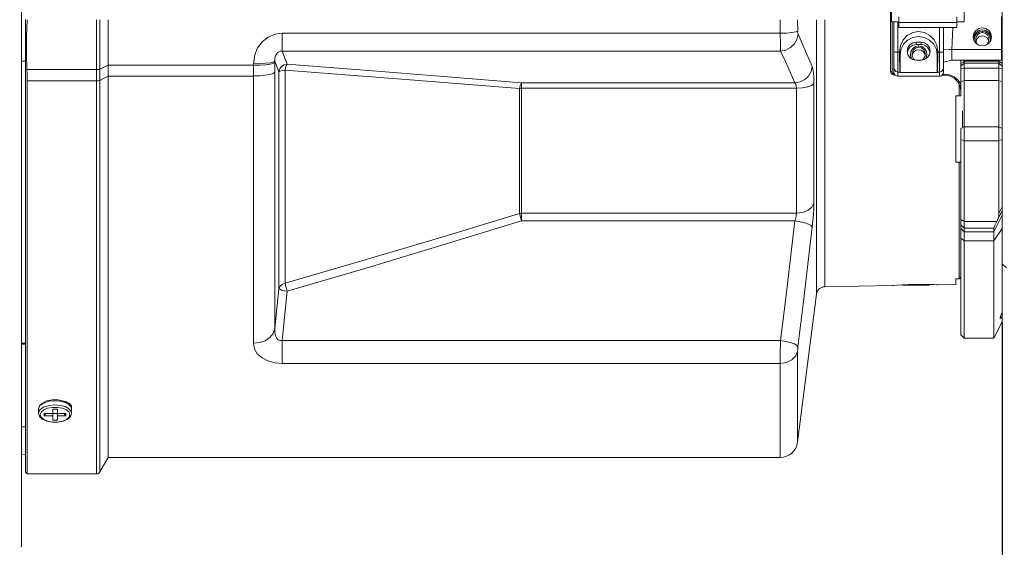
# Model space of a CAD drawing. Header units: millimetres. Extents: x 3925 to 5043, y -86 to 778.
# Tile 25 of 45: x 4029 to 4148, y 505 to 569. Entities that reach past the tile are written whole.
import ezdxf

# ---------------------------------------------------------------- set-up
doc = ezdxf.new("R2010")
doc.units = ezdxf.units.MM
doc.header["$LTSCALE"] = 46.255
doc.header["$PDMODE"] = 3
doc.header["$PDSIZE"] = 1
doc.layers.get('0').update_dxf_attribs({"linetype": 'CONTINUOUS'})
doc.layers.get('Defpoints').update_dxf_attribs({"linetype": 'CONTINUOUS'})
doc.layers.add('H30K-B10R500DXF_CONTINUOUS_LINE', color=7, linetype='CONTINUOUS')
doc.styles.add('SLDTEXTSTYLE0', font='arialbd.ttf', dxfattribs={"height": 5.5})
doc.styles.add('SLDTEXTSTYLE2', font='arial.ttf')
doc.dimstyles.new('SLDDIMSTYLE1', dxfattribs={"dimtxt": 5.650301, "dimasz": 4.572, "dimexe": 0, "dimexo": 0.0625, "dimgap": 1.412575, "dimtad": 0, "dimtih": 1, "dimtoh": 1, "dimlfac": 3.5, "dimrnd": 1e-09, "dimzin": 4, "dimdsep": 46, "dimtxsty": 'SLDTEXTSTYLE0', "dimsah": 1, "dimcen": 0.09, "dimadec": 0, "dimazin": 1, "dimtol": 1, "dimtp": 0.8, "dimtm": 0.8, "dimtfac": 1, "dimtdec": 1, "dimtofl": 0, "dimtmove": 0, "dimatfit": 3, "dimfxl": 1, "dimfrac": 2, "dimtolj": 1, "dimarcsym": 0})

# ---------------------------------------------------------------- blocks, each defined once
blk = doc.blocks.new('*D55')
at = {"color": 0, "linetype": 'Continuous', "lineweight": -2}
for p, q in [((4147.84, 531.95), (4147.84, 468.09)), ((4000.92, 504.68), (4000.92, 468.09)), ((4005.92, 468.09), (4142.84, 468.09))]:
    blk.add_line(p, q, dxfattribs=at)
at = {"color": 0, "linetype": 'Continuous'}
for points in [[(4005.92, 468.92), (4005.92, 467.26), (4000.92, 468.09)], [(4142.84, 468.92), (4142.84, 467.26), (4147.84, 468.09)]]:
    blk.add_solid(points, dxfattribs=at)
at = {"layer": 'Defpoints', "color": 0, "linetype": 'Continuous'}
for p in [(4147.84, 532.02), (4000.92, 504.75), (4147.84, 468.09)]:
    blk.add_point(p, dxfattribs=at)
at = {"color": 0, "linetype": 'Continuous', "lineweight": 0, "insert": (4074.38, 472.71), "char_height": 5, "attachment_point": 5, "style": 'SLDTEXTSTYLE2'}
blk.add_mtext('\\A1;146.92 [5.78]', dxfattribs=at)
blk = doc.blocks.new('*D56')
at = {"color": 0, "linetype": 'Continuous', "lineweight": -2}
for p, q in [((4217.84, 547.35), (4217.84, 449.24)), ((4000.92, 504.68), (4000.92, 449.24)), ((4005.92, 449.24), (4212.84, 449.24))]:
    blk.add_line(p, q, dxfattribs=at)
at = {"color": 0, "linetype": 'Continuous'}
for points in [[(4005.92, 450.07), (4005.92, 448.41), (4000.92, 449.24)], [(4212.84, 450.07), (4212.84, 448.41), (4217.84, 449.24)]]:
    blk.add_solid(points, dxfattribs=at)
at = {"layer": 'Defpoints', "color": 0, "linetype": 'Continuous'}
for p in [(4217.84, 547.42), (4000.92, 504.75), (4217.84, 449.24)]:
    blk.add_point(p, dxfattribs=at)
at = {"color": 0, "linetype": 'Continuous', "lineweight": 0, "insert": (4106.07, 453.86), "char_height": 5, "attachment_point": 5, "style": 'SLDTEXTSTYLE2'}
blk.add_mtext('\\A1;216.92 [8.54]', dxfattribs=at)

msp = doc.modelspace()

# ---------------------------------------------------------------- linework, layer by layer
at = {"layer": 'H30K-B10R500DXF_CONTINUOUS_LINE', "color": 7, "linetype": 'Continuous', "lineweight": 0}
for p, q in [((4029.317, 504.747), (4029.317, 642.287)), ((4147.837, 532.704), (4147.837, 622.617)), ((4134.337, 569.742), (4134.337, 562.287)), ((4134.437, 569.701), (4134.437, 568.247)), ((4135.337, 567.582), (4135.337, 568.88)), ((4142.337, 567.582), (4142.337, 568.88)), ((4143.237, 568.247), (4143.237, 569.701)), ((4147.737, 563.619), (4147.737, 568.895)), ((4029.817, 513.817), (4029.817, 568.52)), ((4038.375, 568.516), (4038.375, 562.52)), ((4038.807, 513.867), (4038.807, 568.517)), ((4039.817, 515.617), (4039.817, 568.517)), ((4123.124, 567.146), (4123.117, 568.517)), ((4125.408, 535.359), (4125.408, 568.517)), ((4126.382, 568.517), (4126.382, 536.232)), ((4135.337, 568.247), (4134.437, 568.247)), ((4134.537, 568.247), (4134.537, 562.231)), ((4134.737, 562.188), (4134.737, 568.247)), ((4135.237, 561.674), (4135.237, 568.247)), ((4135.337, 568.167), (4142.337, 568.167)), ((4142.337, 567.582), (4135.337, 567.582)), ((4140.237, 561.674), (4140.237, 567.582)), ((4140.737, 562.188), (4140.737, 567.582)), ((4141.864, 567.582), (4141.738, 564.926)), ((4142.337, 568.247), (4143.237, 568.247)), ((4060.833, 564.732), (4060.833, 566.882)), ((4060.833, 566.882), (4121.017, 566.882)), ((4144.431, 566.613), (4144.393, 566.426)), ((4144.807, 566.64), (4145.092, 566.878)), ((4145.437, 567.289), (4145.028, 567.207)), ((4145.029, 566.434), (4145.437, 566.546)), ((4145.092, 566.878), (4145.437, 566.96)), ((4145.852, 567.205), (4145.437, 567.289)), ((4145.437, 567.127), (4145.437, 566.96)), ((4146.51, 566.301), (4146.457, 566.579)), ((4137.025, 565.027), (4137.357, 565.26)), ((4137.437, 565.511), (4137.03, 565.43)), ((4137.357, 565.26), (4137.737, 565.339)), ((4137.437, 565.815), (4138.038, 565.815)), ((4137.437, 565.815), (4137.437, 565.511)), ((4138.038, 565.511), (4137.437, 565.511)), ((4138.123, 565.258), (4137.737, 565.339)), ((4137.737, 565.339), (4137.737, 565.181)), ((4138.038, 565.815), (4138.038, 565.511)), ((4138.45, 565.428), (4138.038, 565.511)), ((4138.451, 565.026), (4138.123, 565.258)), ((4144.663, 565.914), (4144.637, 566.125)), ((4144.826, 565.585), (4144.663, 565.914)), ((4146.002, 566.314), (4146.185, 566.036)), ((4146.221, 565.954), (4146.064, 565.605)), ((4146.185, 566.036), (4146.206, 565.922)), ((4146.237, 566.125), (4146.221, 565.954)), ((4061.436, 563.154), (4060.833, 564.732)), ((4060.833, 564.732), (4121.059, 564.732)), ((4135.237, 564.579), (4135.43, 564.579)), ((4135.437, 563.704), (4135.429, 564.682)), ((4135.486, 562.137), (4135.486, 564.236)), ((4136.434, 564.837), (4136.374, 564.543)), ((4136.825, 563.864), (4136.738, 564.261)), ((4136.966, 564.117), (4136.937, 564.339)), ((4137.131, 563.788), (4136.966, 564.117)), ((4138.339, 563.782), (4138.51, 564.121)), ((4138.51, 564.121), (4138.537, 564.339)), ((4138.647, 563.859), (4138.737, 564.264)), ((4139.103, 564.553), (4139.057, 564.799)), ((4139.989, 564.234), (4140.046, 564.684)), ((4139.989, 562.137), (4139.989, 564.234)), ((4140.045, 564.579), (4140.237, 564.579)), ((4140.448, 564.587), (4140.417, 564.585)), ((4141.738, 564.926), (4147.737, 564.926)), ((4141.738, 563.619), (4141.738, 564.926)), ((4029.817, 563.515), (4029.318, 563.498)), ((4039.817, 563.008), (4038.807, 562.554)), ((4039.817, 563.007), (4057.364, 563.007)), ((4057.361, 529.404), (4057.364, 563.19)), ((4059.945, 531.168), (4059.948, 563.315)), ((4059.949, 563.502), (4059.948, 563.315)), ((4059.948, 563.502), (4060.442, 562.212)), ((4072.252, 562.298), (4061.436, 563.154)), ((4137.285, 563.665), (4137.131, 563.788)), ((4138.038, 563.635), (4137.437, 563.635)), ((4138.19, 563.665), (4138.339, 563.782)), ((4140.737, 563.394), (4141.738, 563.619)), ((4147.737, 563.619), (4141.738, 563.619)), ((4142.837, 559.315), (4142.837, 563.619)), ((4142.837, 562.882), (4143.237, 563.27)), ((4143.237, 563.499), (4147.437, 563.499)), ((4143.237, 530.017), (4143.237, 563.499)), ((4143.237, 563.27), (4147.437, 563.27)), ((4147.431, 563.58), (4147.437, 563.499)), ((4147.437, 563.499), (4147.837, 563.206)), ((4147.437, 545.084), (4147.437, 563.499)), ((4147.437, 563.27), (4147.837, 562.882)), ((4147.837, 563.809), (4147.737, 563.882)), ((4029.986, 562.482), (4038.375, 562.482)), ((4038.375, 562.482), (4038.374, 513.617)), ((4038.375, 562.52), (4038.375, 562.482)), ((4039.14, 561.357), (4039.817, 561.709)), ((4039.817, 561.71), (4057.361, 561.71)), ((4060.442, 536.031), (4060.442, 562.212)), ((4061.178, 562.401), (4061.178, 536.659)), ((4061.178, 562.401), (4076.817, 561.203)), ((4080.334, 561.649), (4072.252, 562.298)), ((4089.76, 560.877), (4080.334, 561.649)), ((4134.337, 562.287), (4134.537, 562.231)), ((4134.484, 561.948), (4134.646, 561.844)), ((4134.579, 562.084), (4134.537, 562.231)), ((4134.646, 561.844), (4134.837, 561.808)), ((4134.778, 561.985), (4134.737, 562.188)), ((4134.837, 561.808), (4134.837, 561.894)), ((4134.837, 561.808), (4134.91, 561.808)), ((4135.237, 561.674), (4135.049, 561.712)), ((4135.479, 562.188), (4135.237, 562.188)), ((4135.237, 561.674), (4140.237, 561.674)), ((4135.486, 562.137), (4135.479, 562.188)), ((4139.989, 562.137), (4135.486, 562.137)), ((4139.996, 562.188), (4139.989, 562.137)), ((4140.237, 562.188), (4139.996, 562.188)), ((4140.486, 561.742), (4140.237, 561.674)), ((4140.669, 561.929), (4140.486, 561.742)), ((4140.55, 561.808), (4140.837, 561.808)), ((4140.737, 562.188), (4140.669, 561.929)), ((4140.673, 561.942), (4140.837, 561.942)), ((4141.457, 561.856), (4140.837, 561.942)), ((4140.837, 561.808), (4140.837, 561.942)), ((4140.837, 561.808), (4141.457, 561.714)), ((4142.837, 562.612), (4143.237, 562.64)), ((4143.237, 562.64), (4147.437, 562.64)), ((4147.437, 562.64), (4147.837, 562.612)), ((4030.017, 561.13), (4030.017, 513.617)), ((4030.017, 561.13), (4038.374, 561.13)), ((4038.807, 561.186), (4039.14, 561.357)), ((4076.817, 561.203), (4089.5, 560.213)), ((4089.759, 560.877), (4089.76, 544.188)), ((4089.76, 560.877), (4122.78, 560.877)), ((4125.076, 560.801), (4125.076, 546.348)), ((4142.456, 561.02), (4142.74, 560.492)), ((4142.638, 559.316), (4142.638, 560.682)), ((4142.74, 560.492), (4142.837, 559.91)), ((4142.837, 560.989), (4143.237, 561.165)), ((4147.437, 561.165), (4143.237, 561.165)), ((4147.437, 561.165), (4147.837, 560.989)), ((4089.5, 545.091), (4089.5, 560.213)), ((4089.759, 560.223), (4122.972, 560.223)), ((4122.972, 560.223), (4122.972, 545.114)), ((4142.837, 559.316), (4142.237, 559.316)), ((4142.237, 559.315), (4142.237, 551.316)), ((4143.037, 555.55), (4143.037, 557.481)), ((4142.837, 555.374), (4143.237, 555.55)), ((4142.837, 555.374), (4142.837, 530.417)), ((4143.237, 555.55), (4147.437, 555.55)), ((4147.437, 555.55), (4147.837, 555.374)), ((4142.837, 554.036), (4143.237, 553.877)), ((4147.437, 553.877), (4143.237, 553.877)), ((4147.437, 553.877), (4147.837, 554.036)), ((4142.837, 551.316), (4142.237, 551.316)), ((4142.638, 537.184), (4142.638, 551.316)), ((4122.972, 545.114), (4089.759, 545.114)), ((4147.188, 544.126), (4147.837, 545.438)), ((4147.837, 545.9), (4147.437, 545.084)), ((4122.78, 544.188), (4089.76, 544.188)), ((4142.837, 544.363), (4143.237, 544.126)), ((4143.237, 544.126), (4147.188, 544.126)), ((4146.837, 542.879), (4147.837, 544.874)), ((4142.837, 543.717), (4143.237, 543.318)), ((4142.837, 543.278), (4143.237, 542.879)), ((4143.237, 543.318), (4146.837, 543.318)), ((4146.837, 542.879), (4143.237, 542.879)), ((4146.837, 530.017), (4146.837, 543.318)), ((4146.837, 541.805), (4147.837, 543.263)), ((4142.837, 542.097), (4143.237, 541.805)), ((4143.237, 541.805), (4146.837, 541.805)), ((4148.337, 538.517), (4147.837, 539.017)), ((4071.1, 538.538), (4061.436, 535.692)), ((4142.237, 537.177), (4142.638, 537.184)), ((4142.237, 536.509), (4142.237, 537.177)), ((4142.638, 537.184), (4142.837, 537.391)), ((4060.442, 536.031), (4059.944, 531.168)), ((4060.826, 529.734), (4061.436, 535.692)), ((4134.545, 536.375), (4126.382, 536.232)), ((4134.545, 536.375), (4134.682, 536.387)), ((4134.682, 536.387), (4135.083, 536.42)), ((4135.083, 536.42), (4135.714, 536.464)), ((4135.714, 536.464), (4136.493, 536.503)), ((4135.788, 536.417), (4138.887, 536.417)), ((4136.493, 536.503), (4137.338, 536.526)), ((4137.338, 536.529), (4138.189, 536.53)), ((4138.189, 536.53), (4138.955, 536.519)), ((4140.087, 536.471), (4139.952, 536.479)), ((4142.237, 536.509), (4140.087, 536.471)), ((4125.408, 535.359), (4123.116, 517.469)), ((4147.675, 532.76), (4147.837, 533.174)), ((4147.837, 532.017), (4146.837, 530.017)), ((4147.595, 532.494), (4147.675, 532.76)), ((4147.603, 532.402), (4147.595, 532.494)), ((4147.651, 532.436), (4147.603, 532.402)), ((4147.837, 532.017), (4147.837, 532.704)), ((4060.826, 526.971), (4060.826, 529.734)), ((4060.826, 529.734), (4121.051, 529.734)), ((4142.837, 530.417), (4143.237, 530.017)), ((4143.237, 530.017), (4146.837, 530.017)), ((4029.817, 529.433), (4029.317, 529.431)), ((4029.317, 529.317), (4029.817, 529.305)), ((4123.116, 528.459), (4123.116, 517.469)), ((4121.012, 526.971), (4060.826, 526.971)), ((4121.012, 515.617), (4121.012, 526.971)), ((4031.85, 522.187), (4032.397, 522.432)), ((4032.658, 522.401), (4031.993, 522.188)), ((4032.397, 522.432), (4033.051, 522.554)), ((4033.348, 522.469), (4032.658, 522.401)), ((4033.051, 522.554), (4033.74, 522.552)), ((4034.004, 522.42), (4033.348, 522.469)), ((4033.74, 522.552), (4034.39, 522.425)), ((4034.588, 522.267), (4034.004, 522.42)), ((4034.772, 522.311), (4034.264, 522.463)), ((4034.39, 522.425), (4034.927, 522.18)), ((4034.633, 522.311), (4034.612, 522.359)), ((4034.633, 522.311), (4034.633, 522.359)), ((4035.053, 522.158), (4034.772, 522.311)), ((4031.552, 521.871), (4031.383, 521.469)), ((4031.383, 521.469), (4031.498, 521.847)), ((4031.383, 520.949), (4031.383, 521.469)), ((4031.498, 521.847), (4031.85, 522.187)), ((4031.993, 522.188), (4031.552, 521.871)), ((4031.693, 521.086), (4032.007, 521.356)), ((4032.658, 521.881), (4031.993, 521.668)), ((4032.007, 521.356), (4032.48, 521.555)), ((4032.48, 521.555), (4033.065, 521.662)), ((4033.348, 521.949), (4032.658, 521.881)), ((4033.065, 521.662), (4033.69, 521.663)), ((4033.097, 520.92), (4033.097, 521.428)), ((4033.097, 521.428), (4033.67, 521.428)), ((4033.12, 521.032), (4033.133, 521.257)), ((4034.004, 521.9), (4033.348, 521.949)), ((4033.67, 521.428), (4033.67, 520.92)), ((4033.69, 521.663), (4034.277, 521.557)), ((4034.588, 521.747), (4034.004, 521.9)), ((4034.277, 521.557), (4034.755, 521.359)), ((4035.008, 522.052), (4034.588, 522.267)), ((4035.008, 521.533), (4034.588, 521.747)), ((4034.755, 521.359), (4035.073, 521.086)), ((4034.927, 522.18), (4035.271, 521.844)), ((4035.289, 521.772), (4035.008, 522.052)), ((4035.15, 522.083), (4035.053, 522.158)), ((4035.073, 522.105), (4035.117, 521.994)), ((4035.359, 521.799), (4035.15, 522.083)), ((4035.271, 521.844), (4035.383, 521.469)), ((4035.383, 521.469), (4035.289, 521.772)), ((4035.363, 521.537), (4035.359, 521.799)), ((4035.383, 521.469), (4035.383, 520.949)), ((4031.583, 520.777), (4031.693, 521.086)), ((4032.079, 520.633), (4032.079, 520.92)), ((4032.079, 520.92), (4033.097, 520.92)), ((4032.079, 520.633), (4032.265, 520.92)), ((4033.097, 520.633), (4032.079, 520.633)), ((4033.097, 520.633), (4033.113, 520.919)), ((4033.097, 520.124), (4033.097, 520.633)), ((4033.67, 520.124), (4033.097, 520.124)), ((4033.633, 520.932), (4033.133, 520.932)), ((4033.653, 520.919), (4033.67, 520.633)), ((4033.67, 520.92), (4034.687, 520.92)), ((4033.67, 520.633), (4033.67, 520.124)), ((4034.687, 520.633), (4033.67, 520.633)), ((4034.369, 519.987), (4033.715, 519.864)), ((4034.916, 520.231), (4034.369, 519.987)), ((4034.502, 520.92), (4034.687, 520.633)), ((4034.687, 520.92), (4034.687, 520.633)), ((4035.073, 520.466), (4034.76, 520.196)), ((4035.268, 520.571), (4034.916, 520.231)), ((4035.073, 521.086), (4035.183, 520.776)), ((4035.183, 520.776), (4035.073, 520.466)), ((4035.383, 520.949), (4035.268, 520.571)), ((4029.817, 519.303), (4029.317, 519.297)), ((4033.715, 519.864), (4033.026, 519.866)), ((4029.817, 515.985), (4029.317, 515.967)), ((4039.817, 515.617), (4038.807, 513.867)), ((4039.817, 515.617), (4121.012, 515.617)), ((4029.817, 513.817), (4030.017, 513.617)), ((4038.374, 513.617), (4030.017, 513.617))]:
    msp.add_line(p, q, dxfattribs=at)
for points in [[(4030.017, 568.515), (4029.937, 566.46), (4029.928, 564.448), (4029.986, 562.482)], [(4121.017, 566.882), (4121.017, 567.975), (4121.014, 568.517)], [(4145.438, 567.527), (4145.014, 567.443), (4144.66, 567.208), (4144.423, 566.858), (4144.338, 566.437)], [(4146.537, 566.437), (4146.456, 566.85), (4146.22, 567.203), (4145.863, 567.443), (4145.438, 567.527)], [(4060.833, 566.882), (4059.972, 566.769), (4059.117, 566.408), (4058.438, 565.874), (4057.859, 565.101), (4057.51, 564.254), (4057.364, 563.19)], [(4123.124, 567.146), (4122.892, 567.044), (4122.421, 566.96), (4121.769, 566.903), (4121.019, 566.882)], [(4121.059, 564.732), (4121.049, 565.028), (4121.039, 565.52), (4121.019, 566.882)], [(4121.059, 564.732), (4121.691, 564.846), (4122.264, 565.138), (4122.726, 565.581), (4123.035, 566.134), (4123.163, 566.748)], [(4123.124, 567.146), (4123.129, 566.97), (4123.143, 566.83), (4123.163, 566.748)], [(4124.884, 562.858), (4124.359, 564.074), (4123.785, 565.371), (4123.163, 566.748)], [(4135.429, 564.682), (4135.536, 565.416), (4135.851, 566.071), (4136.369, 566.616), (4137.03, 566.964), (4137.737, 567.079)], [(4135.486, 564.236), (4135.594, 564.928), (4135.912, 565.553), (4136.409, 566.048), (4137.037, 566.368), (4137.737, 566.479)], [(4137.737, 567.079), (4138.45, 566.963), (4139.105, 566.617), (4139.616, 566.083), (4139.934, 565.432), (4140.046, 564.684)], [(4137.737, 566.479), (4138.439, 566.368), (4139.067, 566.048), (4139.564, 565.552), (4139.882, 564.927), (4139.989, 564.231)], [(4144.338, 566.437), (4144.419, 566.025), (4144.655, 565.671), (4145.012, 565.432), (4145.437, 565.347)], [(4145.028, 567.207), (4144.676, 566.973), (4144.431, 566.613)], [(4144.749, 566.842), (4144.529, 566.524), (4144.439, 566.141), (4144.465, 565.956)], [(4144.637, 566.125), (4144.653, 566.29), (4144.807, 566.64)], [(4144.67, 565.901), (4144.751, 566.16), (4145.029, 566.434)], [(4145.437, 567.127), (4145.073, 567.056), (4144.749, 566.842)], [(4146.138, 566.83), (4145.809, 567.053), (4145.437, 567.127)], [(4145.437, 566.96), (4145.778, 566.88), (4146.055, 566.656)], [(4145.437, 566.546), (4145.749, 566.483), (4146.002, 566.314)], [(4145.437, 565.347), (4145.861, 565.431), (4146.215, 565.666), (4146.452, 566.016), (4146.537, 566.437)], [(4146.457, 566.579), (4146.21, 566.962), (4145.852, 567.205)], [(4146.055, 566.656), (4146.214, 566.327), (4146.237, 566.125)], [(4146.411, 565.955), (4146.437, 566.111), (4146.355, 566.502), (4146.138, 566.83)], [(4137.437, 565.815), (4137.014, 565.731), (4136.659, 565.495), (4136.423, 565.146), (4136.338, 564.725)], [(4137.03, 565.43), (4136.68, 565.197), (4136.434, 564.837)], [(4136.937, 564.339), (4136.952, 564.498), (4137.106, 564.857), (4137.393, 565.099), (4137.737, 565.181)], [(4138.537, 564.339), (4138.522, 564.507), (4138.367, 564.859), (4138.08, 565.1), (4137.737, 565.181)], [(4139.137, 564.725), (4139.056, 565.137), (4138.82, 565.491), (4138.463, 565.73), (4138.038, 565.815)], [(4139.057, 564.799), (4138.816, 565.176), (4138.45, 565.428)], [(4060.833, 564.731), (4060.574, 564.7), (4060.352, 564.59), (4060.206, 564.451), (4060.073, 564.243), (4060, 564.047), (4059.956, 563.828), (4059.948, 563.502)], [(4121.059, 564.732), (4121.645, 563.448), (4122.219, 562.163), (4122.78, 560.877)], [(4135.237, 564.579), (4135.046, 564.586), (4134.884, 564.607), (4134.776, 564.638), (4134.737, 564.676)], [(4135.486, 564.236), (4135.467, 564.386), (4135.448, 564.532), (4135.429, 564.682)], [(4136.338, 564.725), (4136.419, 564.312), (4136.655, 563.959), (4137.012, 563.72), (4137.437, 563.635)], [(4136.738, 564.261), (4136.806, 564.674), (4137.025, 565.027)], [(4136.959, 564.167), (4136.99, 564.342), (4137.163, 564.626)], [(4137.163, 564.626), (4137.426, 564.814), (4137.737, 564.88)], [(4137.737, 564.88), (4138.021, 564.826), (4138.266, 564.671), (4138.453, 564.421), (4138.517, 564.171)], [(4138.038, 563.635), (4138.461, 563.719), (4138.816, 563.954), (4139.052, 564.304), (4139.137, 564.725)], [(4138.737, 564.264), (4138.668, 564.676), (4138.451, 565.026)], [(4139.996, 562.188), (4140.012, 562.453), (4140.026, 562.976), (4140.038, 563.707), (4140.046, 564.684)], [(4140.417, 564.585), (4140.312, 564.58), (4140.276, 564.579), (4140.237, 564.579)], [(4140.737, 564.676), (4140.702, 564.639), (4140.601, 564.608), (4140.448, 564.587)], [(4140.737, 564.876), (4141.407, 564.911), (4141.738, 564.926)], [(4059.949, 563.502), (4059.757, 563.401), (4059.363, 563.313), (4058.799, 563.245), (4058.113, 563.203), (4057.364, 563.192)], [(4059.948, 563.315), (4059.757, 563.215), (4059.378, 563.129), (4058.826, 563.061), (4058.135, 563.018), (4057.364, 563.006)], [(4061.436, 563.155), (4061.067, 563.075), (4060.752, 562.87), (4060.534, 562.569), (4060.442, 562.212)], [(4061.436, 563.154), (4061.332, 563.001), (4061.243, 562.741), (4061.178, 562.402)], [(4122.78, 560.877), (4123.407, 560.988), (4123.977, 561.273), (4124.438, 561.707), (4124.75, 562.252), (4124.884, 562.858)], [(4124.884, 562.858), (4124.964, 562.564), (4125.024, 562.108), (4125.062, 561.515), (4125.076, 560.801)], [(4135.479, 562.188), (4135.463, 562.455), (4135.449, 562.976), (4135.437, 563.704)], [(4142.837, 563.206), (4143.104, 563.401), (4143.237, 563.499)], [(4143.237, 563.499), (4143.244, 563.582), (4143.246, 563.619)], [(4029.986, 562.482), (4030.004, 562.03), (4030.014, 561.579), (4030.017, 561.13)], [(4038.807, 562.516), (4038.696, 562.498), (4038.545, 562.486), (4038.375, 562.482)], [(4057.361, 561.711), (4058.108, 561.734), (4058.774, 561.796), (4059.337, 561.897), (4059.744, 562.03), (4059.945, 562.183)], [(4060.442, 562.212), (4060.561, 562.295), (4060.817, 562.362), (4061.178, 562.402)], [(4134.337, 562.287), (4134.376, 562.103), (4134.484, 561.948)], [(4134.8, 561.951), (4134.688, 561.98), (4134.579, 562.084)], [(4135.237, 562.188), (4134.987, 562.255), (4134.805, 562.436), (4134.737, 562.684)], [(4135.049, 561.712), (4134.881, 561.828), (4134.778, 561.985)], [(4140.237, 562.188), (4140.367, 562.205), (4140.487, 562.255), (4140.591, 562.334)], [(4140.591, 562.334), (4140.67, 562.436), (4140.72, 562.556), (4140.737, 562.685)], [(4142.837, 560.712), (4142.498, 561.215), (4142.026, 561.607), (4141.457, 561.856)], [(4141.457, 561.714), (4142.014, 561.442), (4142.456, 561.02)], [(4038.807, 561.186), (4038.696, 561.154), (4038.545, 561.135), (4038.374, 561.13)], [(4089.5, 560.213), (4089.567, 560.507), (4089.657, 560.739), (4089.759, 560.877)], [(4122.78, 560.877), (4122.884, 560.735), (4122.947, 560.516), (4122.972, 560.223)], [(4122.972, 560.223), (4123.713, 560.265), (4124.354, 560.383), (4124.836, 560.569), (4125.076, 560.801)], [(4089.759, 560.223), (4089.672, 560.222), (4089.585, 560.218), (4089.5, 560.213)], [(4122.972, 545.114), (4123.713, 545.203), (4124.354, 545.455), (4124.836, 545.853), (4125.076, 546.348)], [(4125.076, 546.348), (4125.062, 545.699), (4125.024, 544.98), (4124.964, 544.217), (4124.884, 543.447)], [(4089.5, 545.091), (4080.4, 542.332), (4070.958, 539.522), (4061.178, 536.659)], [(4089.5, 545.091), (4089.585, 545.104), (4089.672, 545.111), (4089.759, 545.114)], [(4089.5, 545.091), (4089.567, 544.824), (4089.658, 544.51), (4089.76, 544.188)], [(4122.972, 545.114), (4122.947, 544.834), (4122.884, 544.527), (4122.78, 544.188)], [(4147.437, 545.084), (4147.407, 544.78), (4147.324, 544.462), (4147.188, 544.126)], [(4089.76, 544.188), (4080.541, 541.371), (4071.1, 538.538)], [(4122.78, 544.188), (4122.216, 539.369), (4121.639, 534.551), (4121.051, 529.734)], [(4124.884, 543.447), (4124.75, 543.623), (4124.438, 543.8), (4123.977, 543.963), (4123.407, 544.096), (4122.78, 544.188)], [(4146.837, 543.318), (4146.877, 543.438), (4146.992, 543.703), (4147.188, 544.126)], [(4123.154, 528.97), (4123.785, 534.141), (4124.362, 538.967), (4124.884, 543.447)], [(4060.442, 536.031), (4060.565, 536.309), (4060.824, 536.53), (4061.178, 536.659)], [(4061.178, 536.659), (4061.242, 536.38), (4061.332, 536.04), (4061.436, 535.692)], [(4061.436, 535.691), (4061.069, 535.744), (4060.752, 535.827), (4060.533, 535.927), (4060.442, 536.031)], [(4138.887, 536.417), (4138.985, 536.443), (4139.059, 536.514), (4139.059, 536.515)], [(4138.955, 536.519), (4139.563, 536.497), (4139.953, 536.479)], [(4147.837, 532.704), (4147.73, 532.538), (4147.651, 532.436)], [(4057.361, 529.404), (4058.103, 529.487), (4058.773, 529.722), (4059.338, 530.1), (4059.746, 530.597), (4059.945, 531.168)], [(4059.944, 531.168), (4059.946, 530.75), (4059.986, 530.47), (4060.053, 530.232), (4060.186, 529.98), (4060.34, 529.823), (4060.573, 529.725), (4060.826, 529.734)], [(4121.051, 529.734), (4121.046, 529.513), (4121.023, 528.262)], [(4123.154, 528.97), (4123.027, 529.148), (4122.718, 529.329), (4122.256, 529.497), (4121.683, 529.636), (4121.051, 529.734)], [(4060.826, 526.971), (4059.971, 527.044), (4059.091, 527.281), (4058.396, 527.634), (4057.812, 528.15), (4057.501, 528.682), (4057.361, 529.404)], [(4123.116, 528.459), (4122.889, 527.882), (4122.432, 527.409), (4121.779, 527.086), (4121.012, 526.971)], [(4121.023, 528.262), (4121.015, 527.545), (4121.012, 526.971)], [(4123.154, 528.97), (4123.134, 528.781), (4123.121, 528.6), (4123.116, 528.459)], [(4031.993, 521.668), (4031.552, 521.351), (4031.383, 520.949)], [(4035.383, 520.949), (4035.289, 521.252), (4035.008, 521.533)], [(4031.839, 520.238), (4031.496, 520.574), (4031.383, 520.949)], [(4032.011, 520.194), (4031.693, 520.466), (4031.583, 520.777)], [(4033.026, 519.866), (4032.377, 519.993), (4031.839, 520.238)], [(4034.76, 520.196), (4034.287, 519.998), (4033.701, 519.89), (4033.077, 519.889), (4032.49, 519.995), (4032.011, 520.194)]]:
    msp.add_lwpolyline(points, dxfattribs=at)
for centre, radius, start, end in [((4126.4, 535.232), 1, 91, 172.7002), ((4121.012, 517.738), 2.121, 270, 352.7), ((4038.374, 514.117), 0.5, 270, 330)]:
    msp.add_arc(centre, radius, start, end, dxfattribs=at)

# ---------------------------------------------------------------- dimensions: what is measured, and where the dimension line sits
at = {"color": 2, "linetype": 'Continuous', "lineweight": 0}
for base, p2, picture, middle in [((4217.837, 449.24), (4217.837, 547.417), '*D56', (4106.073, 449.24)), ((4147.837, 468.089), (4147.837, 532.017), '*D55', (4074.377, 468.089))]:
    dim = msp.add_linear_dim(base=base, p1=(4000.917, 504.747), p2=p2, angle=0, dimstyle='SLDDIMSTYLE1', override={"dimtxt": 5, "dimasz": 5, "dimtad": 1, "dimtih": 0, "dimlfac": 1, "dimtxsty": 'SLDTEXTSTYLE2', "dimtol": 0, "dimtp": 0.6, "dimtm": 0.6}, dxfattribs=at)
    dim.commit()
    dim.dimension.update_dxf_attribs({"geometry": picture, "text_midpoint": middle, "dimtype": 160})

doc.saveas('drawing.dxf')
